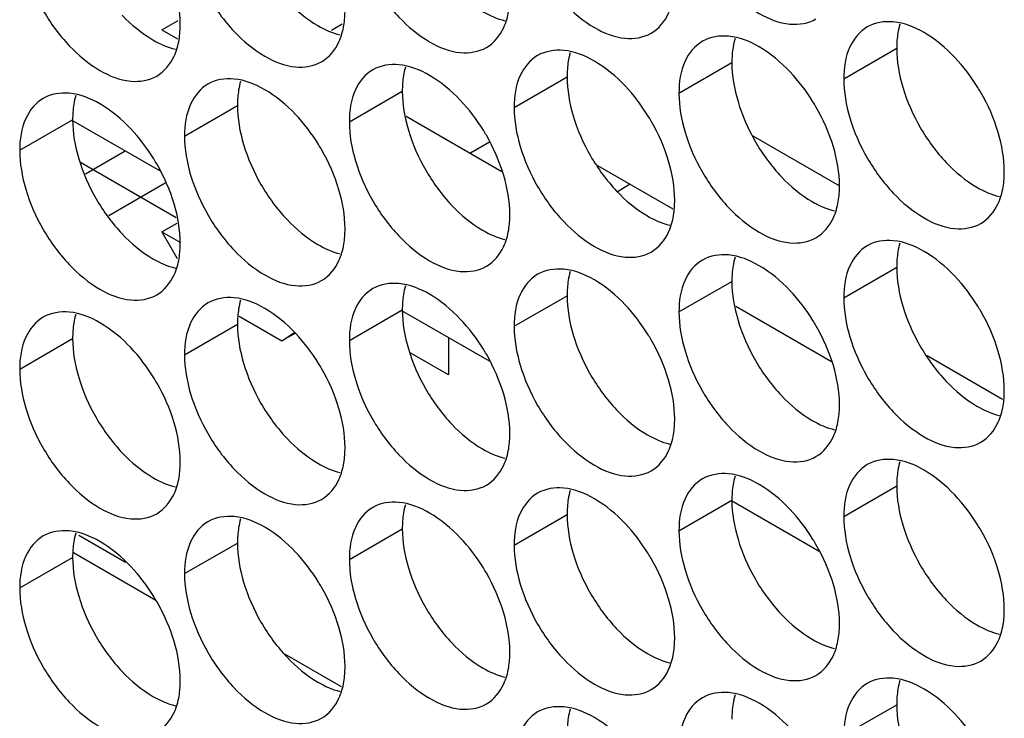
# Model space of a CAD drawing. Header units: inches. Extents: x 0 to 34, y 0 to 22.
# Tile 65 of 118: x 16.287 to 16.491, y 14.59 to 14.734. Entities that reach past the tile are written whole.
import ezdxf

# ---------------------------------------------------------------- set-up
doc = ezdxf.new("R2010")
doc.units = ezdxf.units.IN
doc.header["$LTSCALE"] = 1.87
doc.header["$MEASUREMENT"] = 0
doc.layers.get('0').update_dxf_attribs({"linetype": 'CONTINUOUS'})
doc.layers.add('5_ALL_CURVES', color=7, linetype='CONTINUOUS')

msp = doc.modelspace()

# ---------------------------------------------------------------- linework, layer by layer
at = {"color": 7, "linetype": 'CONTINUOUS'}
for p, q in [((16.31649, 14.73221), (16.31985, 14.73415)), ((16.35384, 14.73336), (16.35161, 14.73207)), ((16.31649, 14.73221), (16.31972, 14.73035)), ((16.45765, 14.72204), (16.46861, 14.72837)), ((16.42353, 14.71908), (16.43449, 14.72541)), ((16.38941, 14.71612), (16.40037, 14.72245)), ((16.3553, 14.71316), (16.36626, 14.71949)), ((16.32118, 14.71021), (16.33214, 14.71654)), ((16.36706, 14.71434), (16.3869, 14.70289)), ((16.28706, 14.70725), (16.29802, 14.71358)), ((16.31607, 14.70297), (16.29794, 14.71343)), ((16.43882, 14.71027), (16.45677, 14.6999)), ((16.3843, 14.7089), (16.3804, 14.70664)), ((16.30892, 14.70709), (16.30067, 14.70232)), ((16.31717, 14.70042), (16.3055, 14.69368)), ((16.41346, 14.70021), (16.41079, 14.69867)), ((16.31649, 14.69037), (16.31965, 14.69219)), ((16.31649, 14.69037), (16.32034, 14.68815)), ((16.31649, 14.69037), (16.31968, 14.68485)), ((16.45765, 14.67672), (16.46861, 14.68305)), ((16.42353, 14.67377), (16.43449, 14.68009)), ((16.38941, 14.67081), (16.40037, 14.67714)), ((16.3553, 14.66785), (16.36626, 14.67418)), ((16.3843, 14.66357), (16.36617, 14.67403)), ((16.4353, 14.67495), (16.45514, 14.66349)), ((16.32118, 14.66489), (16.33214, 14.67122)), ((16.33246, 14.67289), (16.34133, 14.66776)), ((16.34133, 14.66776), (16.34393, 14.66954)), ((16.34413, 14.66938), (16.34133, 14.66776)), ((16.28706, 14.66194), (16.29802, 14.66826)), ((16.45765, 14.63141), (16.46861, 14.63774)), ((16.42353, 14.62845), (16.43449, 14.63478)), ((16.45254, 14.62417), (16.43441, 14.63464)), ((16.38941, 14.62549), (16.40037, 14.63182)), ((16.3553, 14.62254), (16.36626, 14.62886)), ((16.29932, 14.62752), (16.30894, 14.62197)), ((16.32118, 14.61958), (16.33214, 14.62591)), ((16.28706, 14.61662), (16.29802, 14.62295)), ((16.34189, 14.60294), (16.35361, 14.59618)), ((16.45765, 14.5861), (16.46861, 14.59242))]:
    msp.add_line(p, q, dxfattribs=at)
at = {"color": 3, "linetype": 'CONTINUOUS'}
for p, q in [((16.40669, 14.70412), (16.4223, 14.69511)), ((16.47492, 14.66472), (16.49053, 14.65571))]:
    msp.add_line(p, q, dxfattribs=at)
at = {"color": 7, "linetype": 'CONTINUOUS'}
for points, knots in [([(16.4248, 14.75632), (16.42566, 14.75342), (16.42811, 14.74786), (16.43333, 14.74072), (16.43951, 14.73554), (16.44597, 14.73288), (16.45031, 14.73353), (16.4519, 14.73445)], [0, 0, 0, 0, 0.235115, 0.470233, 0.682481, 0.857347, 1, 1, 1, 1]), ([(16.39068, 14.75336), (16.39154, 14.75046), (16.39399, 14.7449), (16.39921, 14.73776), (16.4054, 14.73258), (16.41186, 14.72993), (16.41619, 14.73058), (16.41778, 14.73149)], [0, 0, 0, 0, 0.235115, 0.470233, 0.682481, 0.857347, 1, 1, 1, 1]), ([(16.35656, 14.75041), (16.35742, 14.7475), (16.35988, 14.74194), (16.3651, 14.73481), (16.37128, 14.72962), (16.37774, 14.72697), (16.38208, 14.72762), (16.38366, 14.72853)], [0, 0, 0, 0, 0.235115, 0.470233, 0.682481, 0.857347, 1, 1, 1, 1]), ([(16.32244, 14.74745), (16.32331, 14.74454), (16.32576, 14.73898), (16.33098, 14.73185), (16.33716, 14.72666), (16.34362, 14.72401), (16.34796, 14.72466), (16.34955, 14.72558)], [0, 0, 0, 0, 0.235115, 0.470233, 0.682481, 0.857347, 1, 1, 1, 1]), ([(16.28832, 14.74449), (16.28919, 14.74158), (16.29164, 14.73602), (16.29686, 14.72889), (16.30304, 14.72371), (16.3095, 14.72105), (16.31384, 14.7217), (16.31543, 14.72262)], [0, 0, 0, 0, 0.235115, 0.470233, 0.682481, 0.857347, 1, 1, 1, 1]), ([(16.41778, 14.73149), (16.41937, 14.73241), (16.42139, 14.73494), (16.42221, 14.73787), (16.4224, 14.73904)], [0, 0, 0, 0, 0.608607, 1, 1, 1, 1]), ([(16.38366, 14.72853), (16.38525, 14.72945), (16.38727, 14.73198), (16.38809, 14.73491), (16.38829, 14.73608)], [0, 0, 0, 0, 0.608607, 1, 1, 1, 1]), ([(16.34955, 14.72558), (16.35113, 14.72649), (16.35315, 14.72902), (16.35398, 14.73195), (16.35417, 14.73313)], [0, 0, 0, 0, 0.608607, 1, 1, 1, 1]), ([(16.46252, 14.7328), (16.46093, 14.73188), (16.4582, 14.72845), (16.45765, 14.72428), (16.45765, 14.72204)], [0, 0, 0, 0, 0.44922, 1, 1, 1, 1]), ([(16.48063, 14.7265), (16.47875, 14.72848), (16.4749, 14.73171), (16.47018, 14.73365), (16.46791, 14.73384)], [0, 0, 0, 0, 0.548282, 1, 1, 1, 1]), ([(16.44651, 14.72354), (16.44463, 14.72552), (16.44078, 14.72875), (16.43606, 14.73069), (16.43379, 14.73088)], [0, 0, 0, 0, 0.548282, 1, 1, 1, 1]), ([(16.31543, 14.72262), (16.31702, 14.72353), (16.31903, 14.72606), (16.31986, 14.729), (16.32005, 14.73017)], [0, 0, 0, 0, 0.608607, 1, 1, 1, 1]), ([(16.4284, 14.72984), (16.42681, 14.72892), (16.42408, 14.72549), (16.42353, 14.72132), (16.42353, 14.71908)], [0, 0, 0, 0, 0.44922, 1, 1, 1, 1]), ([(16.39428, 14.72688), (16.39269, 14.72596), (16.38996, 14.72254), (16.38941, 14.71837), (16.38941, 14.71612)], [0, 0, 0, 0, 0.44922, 1, 1, 1, 1]), ([(16.41239, 14.72058), (16.41051, 14.72256), (16.40666, 14.72579), (16.40195, 14.72773), (16.39967, 14.72793)], [0, 0, 0, 0, 0.548282, 1, 1, 1, 1]), ([(16.37827, 14.71763), (16.37639, 14.71961), (16.37255, 14.72283), (16.36783, 14.72477), (16.36555, 14.72497)], [0, 0, 0, 0, 0.548282, 1, 1, 1, 1]), ([(16.36016, 14.72392), (16.35857, 14.72301), (16.35584, 14.71958), (16.3553, 14.71541), (16.3553, 14.71316)], [0, 0, 0, 0, 0.44922, 1, 1, 1, 1]), ([(16.32604, 14.72096), (16.32446, 14.72005), (16.32172, 14.71662), (16.32118, 14.71245), (16.32118, 14.71021)], [0, 0, 0, 0, 0.44922, 1, 1, 1, 1]), ([(16.34415, 14.71467), (16.34228, 14.71665), (16.33843, 14.71987), (16.33371, 14.72181), (16.33144, 14.72201)], [0, 0, 0, 0, 0.548282, 1, 1, 1, 1]), ([(16.48962, 14.71092), (16.48875, 14.71383), (16.48737, 14.71698), (16.48561, 14.71992), (16.4854, 14.72026)], [0, 0, 0, 0, 0.882712, 1, 1, 1, 1]), ([(16.31004, 14.71171), (16.30816, 14.71369), (16.30431, 14.71692), (16.29959, 14.71886), (16.29732, 14.71905)], [0, 0, 0, 0, 0.548282, 1, 1, 1, 1]), ([(16.29193, 14.71801), (16.29034, 14.71709), (16.28761, 14.71366), (16.28706, 14.70949), (16.28706, 14.70725)], [0, 0, 0, 0, 0.44922, 1, 1, 1, 1]), ([(16.4555, 14.70796), (16.45464, 14.71087), (16.45325, 14.71402), (16.45149, 14.71696), (16.45128, 14.7173)], [0, 0, 0, 0, 0.882712, 1, 1, 1, 1]), ([(16.42138, 14.70501), (16.42052, 14.70791), (16.41913, 14.71106), (16.41737, 14.714), (16.41716, 14.71435)], [0, 0, 0, 0, 0.882712, 1, 1, 1, 1]), ([(16.45891, 14.71397), (16.45978, 14.71106), (16.46223, 14.7055), (16.46745, 14.69837), (16.47363, 14.69318), (16.48009, 14.69053), (16.48443, 14.69118), (16.48602, 14.69209)], [0, 0, 0, 0, 0.235115, 0.470233, 0.682481, 0.857347, 1, 1, 1, 1]), ([(16.38726, 14.70205), (16.3864, 14.70495), (16.38501, 14.7081), (16.38326, 14.71105), (16.38305, 14.71139)], [0, 0, 0, 0, 0.882712, 1, 1, 1, 1]), ([(16.4248, 14.71101), (16.42566, 14.7081), (16.42811, 14.70254), (16.43333, 14.69541), (16.43951, 14.69022), (16.44597, 14.68757), (16.45031, 14.68822), (16.4519, 14.68913)], [0, 0, 0, 0, 0.235115, 0.470233, 0.682481, 0.857347, 1, 1, 1, 1]), ([(16.35315, 14.69909), (16.35228, 14.702), (16.35089, 14.70515), (16.34914, 14.70809), (16.34893, 14.70843)], [0, 0, 0, 0, 0.882712, 1, 1, 1, 1]), ([(16.39068, 14.70805), (16.39154, 14.70514), (16.39399, 14.69958), (16.39921, 14.69245), (16.4054, 14.68727), (16.41186, 14.68461), (16.41619, 14.68526), (16.41778, 14.68618)], [0, 0, 0, 0, 0.235115, 0.470233, 0.682481, 0.857347, 1, 1, 1, 1]), ([(16.31903, 14.69613), (16.31817, 14.69904), (16.31678, 14.70219), (16.31502, 14.70513), (16.31481, 14.70547)], [0, 0, 0, 0, 0.882712, 1, 1, 1, 1]), ([(16.35656, 14.70509), (16.35742, 14.70219), (16.35988, 14.69663), (16.3651, 14.68949), (16.37128, 14.68431), (16.37774, 14.68165), (16.38208, 14.6823), (16.38366, 14.68322)], [0, 0, 0, 0, 0.235115, 0.470233, 0.682481, 0.857347, 1, 1, 1, 1]), ([(16.32244, 14.70213), (16.32331, 14.69923), (16.32576, 14.69367), (16.33098, 14.68653), (16.33716, 14.68135), (16.34362, 14.6787), (16.34796, 14.67935), (16.34955, 14.68026)], [0, 0, 0, 0, 0.235115, 0.470233, 0.682481, 0.857347, 1, 1, 1, 1]), ([(16.28832, 14.69918), (16.28919, 14.69627), (16.29164, 14.69071), (16.29686, 14.68358), (16.30304, 14.67839), (16.3095, 14.67574), (16.31384, 14.67639), (16.31543, 14.6773)], [0, 0, 0, 0, 0.235115, 0.470233, 0.682481, 0.857347, 1, 1, 1, 1]), ([(16.48602, 14.69209), (16.4876, 14.69301), (16.48962, 14.69554), (16.49045, 14.69847), (16.49064, 14.69964)], [0, 0, 0, 0, 0.608607, 1, 1, 1, 1]), ([(16.4519, 14.68913), (16.45349, 14.69005), (16.4555, 14.69258), (16.45633, 14.69551), (16.45652, 14.69668)], [0, 0, 0, 0, 0.608607, 1, 1, 1, 1]), ([(16.41778, 14.68618), (16.41937, 14.68709), (16.42139, 14.68962), (16.42221, 14.69256), (16.4224, 14.69373)], [0, 0, 0, 0, 0.608607, 1, 1, 1, 1]), ([(16.38366, 14.68322), (16.38525, 14.68413), (16.38727, 14.68666), (16.38809, 14.6896), (16.38829, 14.69077)], [0, 0, 0, 0, 0.608607, 1, 1, 1, 1]), ([(16.34955, 14.68026), (16.35113, 14.68118), (16.35315, 14.68371), (16.35398, 14.68664), (16.35417, 14.68781)], [0, 0, 0, 0, 0.608607, 1, 1, 1, 1]), ([(16.48063, 14.68118), (16.47875, 14.68317), (16.4749, 14.68639), (16.47018, 14.68833), (16.46791, 14.68853)], [0, 0, 0, 0, 0.548282, 1, 1, 1, 1]), ([(16.44651, 14.67823), (16.44463, 14.68021), (16.44078, 14.68343), (16.43606, 14.68537), (16.43379, 14.68557)], [0, 0, 0, 0, 0.548282, 1, 1, 1, 1]), ([(16.46252, 14.68748), (16.46093, 14.68657), (16.4582, 14.68314), (16.45765, 14.67897), (16.45765, 14.67672)], [0, 0, 0, 0, 0.44922, 1, 1, 1, 1]), ([(16.31543, 14.6773), (16.31702, 14.67822), (16.31903, 14.68075), (16.31986, 14.68368), (16.32005, 14.68485)], [0, 0, 0, 0, 0.608607, 1, 1, 1, 1]), ([(16.4284, 14.68452), (16.42681, 14.68361), (16.42408, 14.68018), (16.42353, 14.67601), (16.42353, 14.67377)], [0, 0, 0, 0, 0.44922, 1, 1, 1, 1]), ([(16.39428, 14.68157), (16.39269, 14.68065), (16.38996, 14.67722), (16.38941, 14.67305), (16.38941, 14.67081)], [0, 0, 0, 0, 0.44922, 1, 1, 1, 1]), ([(16.41239, 14.67527), (16.41051, 14.67725), (16.40666, 14.68048), (16.40195, 14.68242), (16.39967, 14.68261)], [0, 0, 0, 0, 0.548282, 1, 1, 1, 1]), ([(16.37827, 14.67231), (16.37639, 14.67429), (16.37255, 14.67752), (16.36783, 14.67946), (16.36555, 14.67965)], [0, 0, 0, 0, 0.548282, 1, 1, 1, 1]), ([(16.36016, 14.67861), (16.35857, 14.67769), (16.35584, 14.67426), (16.3553, 14.67009), (16.3553, 14.66785)], [0, 0, 0, 0, 0.44922, 1, 1, 1, 1]), ([(16.32604, 14.67565), (16.32446, 14.67473), (16.32172, 14.67131), (16.32118, 14.66714), (16.32118, 14.66489)], [0, 0, 0, 0, 0.44922, 1, 1, 1, 1]), ([(16.34415, 14.66935), (16.34228, 14.67134), (16.33843, 14.67456), (16.33371, 14.6765), (16.33144, 14.6767)], [0, 0, 0, 0, 0.548282, 1, 1, 1, 1]), ([(16.31004, 14.6664), (16.30816, 14.66838), (16.30431, 14.6716), (16.29959, 14.67354), (16.29732, 14.67374)], [0, 0, 0, 0, 0.548282, 1, 1, 1, 1]), ([(16.48962, 14.66561), (16.48875, 14.66851), (16.48737, 14.67166), (16.48561, 14.67461), (16.4854, 14.67495)], [0, 0, 0, 0, 0.882712, 1, 1, 1, 1]), ([(16.29193, 14.67269), (16.29034, 14.67178), (16.28761, 14.66835), (16.28706, 14.66418), (16.28706, 14.66194)], [0, 0, 0, 0, 0.44922, 1, 1, 1, 1]), ([(16.4555, 14.66265), (16.45464, 14.66556), (16.45325, 14.66871), (16.45149, 14.67165), (16.45128, 14.67199)], [0, 0, 0, 0, 0.882712, 1, 1, 1, 1]), ([(16.42138, 14.65969), (16.42052, 14.6626), (16.41913, 14.66575), (16.41737, 14.66869), (16.41716, 14.66903)], [0, 0, 0, 0, 0.882712, 1, 1, 1, 1]), ([(16.45891, 14.66865), (16.45978, 14.66575), (16.46223, 14.66019), (16.46745, 14.65305), (16.47363, 14.64787), (16.48009, 14.64521), (16.48443, 14.64586), (16.48602, 14.64678)], [0, 0, 0, 0, 0.235115, 0.470233, 0.682481, 0.857347, 1, 1, 1, 1]), ([(16.38726, 14.65673), (16.3864, 14.65964), (16.38501, 14.66279), (16.38326, 14.66573), (16.38305, 14.66607)], [0, 0, 0, 0, 0.882712, 1, 1, 1, 1]), ([(16.4248, 14.66569), (16.42566, 14.66279), (16.42811, 14.65723), (16.43333, 14.65009), (16.43951, 14.64491), (16.44597, 14.64226), (16.45031, 14.6429), (16.4519, 14.64382)], [0, 0, 0, 0, 0.235115, 0.470233, 0.682481, 0.857347, 1, 1, 1, 1]), ([(16.35315, 14.65378), (16.35228, 14.65668), (16.35089, 14.65983), (16.34914, 14.66277), (16.34893, 14.66312)], [0, 0, 0, 0, 0.882712, 1, 1, 1, 1]), ([(16.39068, 14.66274), (16.39154, 14.65983), (16.39399, 14.65427), (16.39921, 14.64714), (16.4054, 14.64195), (16.41186, 14.6393), (16.41619, 14.63995), (16.41778, 14.64086)], [0, 0, 0, 0, 0.235115, 0.470233, 0.682481, 0.857347, 1, 1, 1, 1]), ([(16.31903, 14.65082), (16.31817, 14.65372), (16.31678, 14.65687), (16.31502, 14.65982), (16.31481, 14.66016)], [0, 0, 0, 0, 0.882712, 1, 1, 1, 1]), ([(16.35656, 14.65978), (16.35742, 14.65687), (16.35988, 14.65131), (16.3651, 14.64418), (16.37128, 14.63899), (16.37774, 14.63634), (16.38208, 14.63699), (16.38366, 14.6379)], [0, 0, 0, 0, 0.235115, 0.470233, 0.682481, 0.857347, 1, 1, 1, 1]), ([(16.32244, 14.65682), (16.32331, 14.65391), (16.32576, 14.64835), (16.33098, 14.64122), (16.33716, 14.63604), (16.34362, 14.63338), (16.34796, 14.63403), (16.34955, 14.63495)], [0, 0, 0, 0, 0.235115, 0.470233, 0.682481, 0.857347, 1, 1, 1, 1]), ([(16.28832, 14.65386), (16.28919, 14.65096), (16.29164, 14.6454), (16.29686, 14.63826), (16.30304, 14.63308), (16.3095, 14.63042), (16.31384, 14.63107), (16.31543, 14.63199)], [0, 0, 0, 0, 0.235115, 0.470233, 0.682481, 0.857347, 1, 1, 1, 1]), ([(16.48602, 14.64678), (16.4876, 14.64769), (16.48962, 14.65022), (16.49045, 14.65316), (16.49064, 14.65433)], [0, 0, 0, 0, 0.608607, 1, 1, 1, 1]), ([(16.4519, 14.64382), (16.45349, 14.64474), (16.4555, 14.64727), (16.45633, 14.6502), (16.45652, 14.65137)], [0, 0, 0, 0, 0.608607, 1, 1, 1, 1]), ([(16.41778, 14.64086), (16.41937, 14.64178), (16.42139, 14.64431), (16.42221, 14.64724), (16.4224, 14.64841)], [0, 0, 0, 0, 0.608607, 1, 1, 1, 1]), ([(16.38366, 14.6379), (16.38525, 14.63882), (16.38727, 14.64135), (16.38809, 14.64428), (16.38829, 14.64545)], [0, 0, 0, 0, 0.608607, 1, 1, 1, 1]), ([(16.48063, 14.63587), (16.47875, 14.63785), (16.4749, 14.64108), (16.47018, 14.64302), (16.46791, 14.64321)], [0, 0, 0, 0, 0.548282, 1, 1, 1, 1]), ([(16.34955, 14.63495), (16.35113, 14.63586), (16.35315, 14.63839), (16.35398, 14.64133), (16.35417, 14.6425)], [0, 0, 0, 0, 0.608607, 1, 1, 1, 1]), ([(16.46252, 14.64217), (16.46093, 14.64125), (16.4582, 14.63782), (16.45765, 14.63365), (16.45765, 14.63141)], [0, 0, 0, 0, 0.44922, 1, 1, 1, 1]), ([(16.31543, 14.63199), (16.31702, 14.6329), (16.31903, 14.63543), (16.31986, 14.63837), (16.32005, 14.63954)], [0, 0, 0, 0, 0.608607, 1, 1, 1, 1]), ([(16.4284, 14.63921), (16.42681, 14.63829), (16.42408, 14.63487), (16.42353, 14.6307), (16.42353, 14.62845)], [0, 0, 0, 0, 0.44922, 1, 1, 1, 1]), ([(16.44651, 14.63291), (16.44463, 14.63489), (16.44078, 14.63812), (16.43606, 14.64006), (16.43379, 14.64026)], [0, 0, 0, 0, 0.548282, 1, 1, 1, 1]), ([(16.41239, 14.62995), (16.41051, 14.63194), (16.40666, 14.63516), (16.40195, 14.6371), (16.39967, 14.6373)], [0, 0, 0, 0, 0.548282, 1, 1, 1, 1]), ([(16.39428, 14.63625), (16.39269, 14.63534), (16.38996, 14.63191), (16.38941, 14.62774), (16.38941, 14.62549)], [0, 0, 0, 0, 0.44922, 1, 1, 1, 1]), ([(16.36016, 14.63329), (16.35857, 14.63238), (16.35584, 14.62895), (16.3553, 14.62478), (16.3553, 14.62254)], [0, 0, 0, 0, 0.44922, 1, 1, 1, 1]), ([(16.37827, 14.627), (16.37639, 14.62898), (16.37255, 14.6322), (16.36783, 14.63414), (16.36555, 14.63434)], [0, 0, 0, 0, 0.548282, 1, 1, 1, 1]), ([(16.34415, 14.62404), (16.34228, 14.62602), (16.33843, 14.62925), (16.33371, 14.63119), (16.33144, 14.63138)], [0, 0, 0, 0, 0.548282, 1, 1, 1, 1]), ([(16.31004, 14.62108), (16.30816, 14.62306), (16.30431, 14.62629), (16.29959, 14.62823), (16.29732, 14.62842)], [0, 0, 0, 0, 0.548282, 1, 1, 1, 1]), ([(16.32604, 14.63034), (16.32446, 14.62942), (16.32172, 14.62599), (16.32118, 14.62182), (16.32118, 14.61958)], [0, 0, 0, 0, 0.44922, 1, 1, 1, 1]), ([(16.48962, 14.62029), (16.48875, 14.6232), (16.48737, 14.62635), (16.48561, 14.62929), (16.4854, 14.62963)], [0, 0, 0, 0, 0.882712, 1, 1, 1, 1]), ([(16.29193, 14.62738), (16.29034, 14.62646), (16.28761, 14.62304), (16.28706, 14.61887), (16.28706, 14.61662)], [0, 0, 0, 0, 0.44922, 1, 1, 1, 1]), ([(16.4555, 14.61734), (16.45464, 14.62024), (16.45325, 14.62339), (16.45149, 14.62633), (16.45128, 14.62668)], [0, 0, 0, 0, 0.882712, 1, 1, 1, 1]), ([(16.42138, 14.61438), (16.42052, 14.61728), (16.41913, 14.62043), (16.41737, 14.62338), (16.41716, 14.62372)], [0, 0, 0, 0, 0.882712, 1, 1, 1, 1]), ([(16.45891, 14.62334), (16.45978, 14.62043), (16.46223, 14.61487), (16.46745, 14.60774), (16.47363, 14.60255), (16.48009, 14.5999), (16.48443, 14.60055), (16.48602, 14.60146)], [0, 0, 0, 0, 0.235115, 0.470233, 0.682481, 0.857347, 1, 1, 1, 1]), ([(16.38726, 14.61142), (16.3864, 14.61433), (16.38501, 14.61748), (16.38326, 14.62042), (16.38305, 14.62076)], [0, 0, 0, 0, 0.882712, 1, 1, 1, 1]), ([(16.4248, 14.62038), (16.42566, 14.61747), (16.42811, 14.61191), (16.43333, 14.60478), (16.43951, 14.5996), (16.44597, 14.59694), (16.45031, 14.59759), (16.4519, 14.59851)], [0, 0, 0, 0, 0.235115, 0.470233, 0.682481, 0.857347, 1, 1, 1, 1]), ([(16.35315, 14.60846), (16.35228, 14.61137), (16.35089, 14.61452), (16.34914, 14.61746), (16.34893, 14.6178)], [0, 0, 0, 0, 0.882712, 1, 1, 1, 1]), ([(16.39068, 14.61742), (16.39154, 14.61452), (16.39399, 14.60896), (16.39921, 14.60182), (16.4054, 14.59664), (16.41186, 14.59398), (16.41619, 14.59463), (16.41778, 14.59555)], [0, 0, 0, 0, 0.235115, 0.470233, 0.682481, 0.857347, 1, 1, 1, 1]), ([(16.31903, 14.6055), (16.31817, 14.60841), (16.31678, 14.61156), (16.31502, 14.6145), (16.31481, 14.61484)], [0, 0, 0, 0, 0.882712, 1, 1, 1, 1]), ([(16.35656, 14.61446), (16.35742, 14.61156), (16.35988, 14.606), (16.3651, 14.59886), (16.37128, 14.59368), (16.37774, 14.59103), (16.38208, 14.59167), (16.38366, 14.59259)], [0, 0, 0, 0, 0.235115, 0.470233, 0.682481, 0.857347, 1, 1, 1, 1]), ([(16.32244, 14.61151), (16.32331, 14.6086), (16.32576, 14.60304), (16.33098, 14.59591), (16.33716, 14.59072), (16.34362, 14.58807), (16.34796, 14.58872), (16.34955, 14.58963)], [0, 0, 0, 0, 0.235115, 0.470233, 0.682481, 0.857347, 1, 1, 1, 1]), ([(16.28832, 14.60855), (16.28919, 14.60564), (16.29164, 14.60008), (16.29686, 14.59295), (16.30304, 14.58776), (16.3095, 14.58511), (16.31384, 14.58576), (16.31543, 14.58668)], [0, 0, 0, 0, 0.235115, 0.470233, 0.682481, 0.857347, 1, 1, 1, 1]), ([(16.48602, 14.60146), (16.4876, 14.60238), (16.48962, 14.60491), (16.49045, 14.60784), (16.49064, 14.60901)], [0, 0, 0, 0, 0.608607, 1, 1, 1, 1]), ([(16.4519, 14.59851), (16.45349, 14.59942), (16.4555, 14.60195), (16.45633, 14.60489), (16.45652, 14.60606)], [0, 0, 0, 0, 0.608607, 1, 1, 1, 1]), ([(16.41778, 14.59555), (16.41937, 14.59646), (16.42139, 14.59899), (16.42221, 14.60193), (16.4224, 14.6031)], [0, 0, 0, 0, 0.608607, 1, 1, 1, 1]), ([(16.38366, 14.59259), (16.38525, 14.59351), (16.38727, 14.59604), (16.38809, 14.59897), (16.38829, 14.60014)], [0, 0, 0, 0, 0.608607, 1, 1, 1, 1]), ([(16.48063, 14.59056), (16.47875, 14.59254), (16.4749, 14.59576), (16.47018, 14.5977), (16.46791, 14.5979)], [0, 0, 0, 0, 0.548282, 1, 1, 1, 1]), ([(16.34955, 14.58963), (16.35113, 14.59055), (16.35315, 14.59308), (16.35398, 14.59601), (16.35417, 14.59718)], [0, 0, 0, 0, 0.608607, 1, 1, 1, 1]), ([(16.46252, 14.59685), (16.46093, 14.59594), (16.4582, 14.59251), (16.45765, 14.58834), (16.45765, 14.5861)], [0, 0, 0, 0, 0.44922, 1, 1, 1, 1]), ([(16.31543, 14.58668), (16.31702, 14.58759), (16.31903, 14.59012), (16.31986, 14.59305), (16.32005, 14.59423)], [0, 0, 0, 0, 0.608607, 1, 1, 1, 1]), ([(16.4284, 14.59389), (16.42681, 14.59298), (16.42408, 14.58955), (16.42353, 14.58538), (16.42353, 14.58314)], [0, 0, 0, 0, 0.44922, 1, 1, 1, 1]), ([(16.44651, 14.5876), (16.44463, 14.58958), (16.44078, 14.59281), (16.43606, 14.59475), (16.43379, 14.59494)], [0, 0, 0, 0, 0.548282, 1, 1, 1, 1]), ([(16.41239, 14.58464), (16.41051, 14.58662), (16.40666, 14.58985), (16.40195, 14.59179), (16.39967, 14.59198)], [0, 0, 0, 0, 0.548282, 1, 1, 1, 1]), ([(16.39428, 14.59094), (16.39269, 14.59002), (16.38996, 14.58659), (16.38941, 14.58242), (16.38941, 14.58018)], [0, 0, 0, 0, 0.44922, 1, 1, 1, 1])]:
    msp.add_open_spline(points, degree=3, knots=knots, dxfattribs=at)
for points in [[(16.32029, 14.73337), (16.32029, 14.7361), (16.31981, 14.73882), (16.31903, 14.74145)], [(16.35417, 14.73313), (16.35434, 14.73419), (16.35441, 14.73527), (16.35441, 14.73633)], [(16.32005, 14.73017), (16.32023, 14.73123), (16.32029, 14.73231), (16.32029, 14.73337)], [(16.46791, 14.73384), (16.46605, 14.734), (16.4641, 14.73371), (16.46252, 14.7328)], [(16.43379, 14.73088), (16.43194, 14.73104), (16.42999, 14.73075), (16.4284, 14.72984)], [(16.39967, 14.72793), (16.39782, 14.72809), (16.39587, 14.7278), (16.39428, 14.72688)], [(16.4854, 14.72026), (16.48402, 14.72249), (16.48243, 14.72459), (16.48063, 14.7265)], [(16.36555, 14.72497), (16.3637, 14.72513), (16.36175, 14.72484), (16.36016, 14.72392)], [(16.45128, 14.7173), (16.4499, 14.71954), (16.44831, 14.72164), (16.44651, 14.72354)], [(16.33144, 14.72201), (16.32958, 14.72217), (16.32763, 14.72188), (16.32604, 14.72096)], [(16.41716, 14.71435), (16.41579, 14.71658), (16.41419, 14.71868), (16.41239, 14.72058)], [(16.45765, 14.72204), (16.45765, 14.71931), (16.45813, 14.71659), (16.45891, 14.71397)], [(16.29732, 14.71905), (16.29546, 14.71921), (16.29351, 14.71892), (16.29193, 14.71801)], [(16.42353, 14.71908), (16.42353, 14.71636), (16.42402, 14.71363), (16.4248, 14.71101)], [(16.38305, 14.71139), (16.38167, 14.71362), (16.38008, 14.71572), (16.37827, 14.71763)], [(16.38941, 14.71612), (16.38941, 14.7134), (16.3899, 14.71067), (16.39068, 14.70805)], [(16.34893, 14.70843), (16.34755, 14.71066), (16.34596, 14.71276), (16.34415, 14.71467)], [(16.3553, 14.71316), (16.3553, 14.71044), (16.35578, 14.70772), (16.35656, 14.70509)], [(16.31481, 14.70547), (16.31343, 14.7077), (16.31184, 14.70981), (16.31004, 14.71171)], [(16.32118, 14.71021), (16.32118, 14.70748), (16.32166, 14.70476), (16.32244, 14.70213)], [(16.49088, 14.70285), (16.49088, 14.70557), (16.4904, 14.7083), (16.48962, 14.71092)], [(16.45677, 14.69989), (16.45677, 14.70262), (16.45628, 14.70534), (16.4555, 14.70796)], [(16.28706, 14.70725), (16.28706, 14.70453), (16.28755, 14.7018), (16.28832, 14.69918)], [(16.42265, 14.69693), (16.42265, 14.69966), (16.42216, 14.70238), (16.42138, 14.70501)], [(16.38853, 14.69398), (16.38853, 14.6967), (16.38804, 14.69943), (16.38726, 14.70205)], [(16.49064, 14.69964), (16.49082, 14.7007), (16.49088, 14.70178), (16.49088, 14.70285)], [(16.45652, 14.69668), (16.4567, 14.69775), (16.45677, 14.69882), (16.45677, 14.69989)], [(16.35441, 14.69102), (16.35441, 14.69374), (16.35393, 14.69647), (16.35315, 14.69909)], [(16.32029, 14.68806), (16.32029, 14.69078), (16.31981, 14.69351), (16.31903, 14.69613)], [(16.4224, 14.69373), (16.42258, 14.69479), (16.42265, 14.69587), (16.42265, 14.69693)], [(16.38829, 14.69077), (16.38846, 14.69183), (16.38853, 14.69291), (16.38853, 14.69398)], [(16.35417, 14.68781), (16.35434, 14.68887), (16.35441, 14.68995), (16.35441, 14.69102)], [(16.32005, 14.68485), (16.32023, 14.68591), (16.32029, 14.68699), (16.32029, 14.68806)], [(16.46791, 14.68853), (16.46605, 14.68869), (16.4641, 14.6884), (16.46252, 14.68748)], [(16.43379, 14.68557), (16.43194, 14.68573), (16.42999, 14.68544), (16.4284, 14.68452)], [(16.39967, 14.68261), (16.39782, 14.68277), (16.39587, 14.68248), (16.39428, 14.68157)], [(16.36555, 14.67965), (16.3637, 14.67981), (16.36175, 14.67952), (16.36016, 14.67861)], [(16.4854, 14.67495), (16.48402, 14.67718), (16.48243, 14.67928), (16.48063, 14.68118)], [(16.45128, 14.67199), (16.4499, 14.67422), (16.44831, 14.67632), (16.44651, 14.67823)], [(16.33144, 14.6767), (16.32958, 14.67686), (16.32763, 14.67657), (16.32604, 14.67565)], [(16.45765, 14.67672), (16.45765, 14.674), (16.45813, 14.67127), (16.45891, 14.66865)], [(16.29732, 14.67374), (16.29546, 14.6739), (16.29351, 14.67361), (16.29193, 14.67269)], [(16.41716, 14.66903), (16.41579, 14.67126), (16.41419, 14.67337), (16.41239, 14.67527)], [(16.42353, 14.67377), (16.42353, 14.67104), (16.42402, 14.66832), (16.4248, 14.66569)], [(16.38305, 14.66607), (16.38167, 14.66831), (16.38008, 14.67041), (16.37827, 14.67231)], [(16.34893, 14.66312), (16.34755, 14.66535), (16.34596, 14.66745), (16.34415, 14.66935)], [(16.38941, 14.67081), (16.38941, 14.66808), (16.3899, 14.66536), (16.39068, 14.66274)], [(16.3553, 14.66785), (16.3553, 14.66513), (16.35578, 14.6624), (16.35656, 14.65978)], [(16.31481, 14.66016), (16.31343, 14.66239), (16.31184, 14.66449), (16.31004, 14.6664)], [(16.49088, 14.65754), (16.49088, 14.66026), (16.4904, 14.66298), (16.48962, 14.66561)], [(16.32118, 14.66489), (16.32118, 14.66217), (16.32166, 14.65944), (16.32244, 14.65682)], [(16.28706, 14.66194), (16.28706, 14.65921), (16.28755, 14.65649), (16.28832, 14.65386)], [(16.45677, 14.65458), (16.45677, 14.6573), (16.45628, 14.66003), (16.4555, 14.66265)], [(16.42265, 14.65162), (16.42265, 14.65434), (16.42216, 14.65707), (16.42138, 14.65969)], [(16.49064, 14.65433), (16.49082, 14.65539), (16.49088, 14.65647), (16.49088, 14.65754)], [(16.38853, 14.64866), (16.38853, 14.65139), (16.38804, 14.65411), (16.38726, 14.65673)], [(16.35441, 14.6457), (16.35441, 14.64843), (16.35393, 14.65115), (16.35315, 14.65378)], [(16.45652, 14.65137), (16.4567, 14.65243), (16.45677, 14.65351), (16.45677, 14.65458)], [(16.4224, 14.64841), (16.42258, 14.64947), (16.42265, 14.65055), (16.42265, 14.65162)], [(16.32029, 14.64275), (16.32029, 14.64547), (16.31981, 14.6482), (16.31903, 14.65082)], [(16.38829, 14.64545), (16.38846, 14.64652), (16.38853, 14.64759), (16.38853, 14.64866)], [(16.35417, 14.6425), (16.35434, 14.64356), (16.35441, 14.64464), (16.35441, 14.6457)], [(16.32005, 14.63954), (16.32023, 14.6406), (16.32029, 14.64168), (16.32029, 14.64275)], [(16.46791, 14.64321), (16.46605, 14.64337), (16.4641, 14.64308), (16.46252, 14.64217)], [(16.43379, 14.64026), (16.43194, 14.64042), (16.42999, 14.64012), (16.4284, 14.63921)], [(16.39967, 14.6373), (16.39782, 14.63746), (16.39587, 14.63717), (16.39428, 14.63625)], [(16.4854, 14.62963), (16.48402, 14.63187), (16.48243, 14.63397), (16.48063, 14.63587)], [(16.36555, 14.63434), (16.3637, 14.6345), (16.36175, 14.63421), (16.36016, 14.63329)], [(16.45128, 14.62668), (16.4499, 14.62891), (16.44831, 14.63101), (16.44651, 14.63291)], [(16.33144, 14.63138), (16.32958, 14.63154), (16.32763, 14.63125), (16.32604, 14.63034)], [(16.45765, 14.63141), (16.45765, 14.62869), (16.45813, 14.62596), (16.45891, 14.62334)], [(16.29732, 14.62842), (16.29546, 14.62859), (16.29351, 14.62829), (16.29193, 14.62738)], [(16.41716, 14.62372), (16.41579, 14.62595), (16.41419, 14.62805), (16.41239, 14.62995)], [(16.42353, 14.62845), (16.42353, 14.62573), (16.42402, 14.623), (16.4248, 14.62038)], [(16.38305, 14.62076), (16.38167, 14.62299), (16.38008, 14.62509), (16.37827, 14.627)], [(16.38941, 14.62549), (16.38941, 14.62277), (16.3899, 14.62004), (16.39068, 14.61742)], [(16.34893, 14.6178), (16.34755, 14.62003), (16.34596, 14.62214), (16.34415, 14.62404)], [(16.3553, 14.62254), (16.3553, 14.61981), (16.35578, 14.61709), (16.35656, 14.61446)], [(16.31481, 14.61484), (16.31343, 14.61708), (16.31184, 14.61918), (16.31004, 14.62108)], [(16.49088, 14.61222), (16.49088, 14.61494), (16.4904, 14.61767), (16.48962, 14.62029)], [(16.32118, 14.61958), (16.32118, 14.61685), (16.32166, 14.61413), (16.32244, 14.61151)], [(16.28706, 14.61662), (16.28706, 14.6139), (16.28755, 14.61117), (16.28832, 14.60855)], [(16.45677, 14.60926), (16.45677, 14.61199), (16.45628, 14.61471), (16.4555, 14.61734)], [(16.42265, 14.60631), (16.42265, 14.60903), (16.42216, 14.61176), (16.42138, 14.61438)], [(16.49064, 14.60901), (16.49082, 14.61008), (16.49088, 14.61115), (16.49088, 14.61222)], [(16.38853, 14.60335), (16.38853, 14.60607), (16.38804, 14.6088), (16.38726, 14.61142)], [(16.35441, 14.60039), (16.35441, 14.60311), (16.35393, 14.60584), (16.35315, 14.60846)], [(16.45652, 14.60606), (16.4567, 14.60712), (16.45677, 14.6082), (16.45677, 14.60926)], [(16.4224, 14.6031), (16.42258, 14.60416), (16.42265, 14.60524), (16.42265, 14.60631)], [(16.32029, 14.59743), (16.32029, 14.60016), (16.31981, 14.60288), (16.31903, 14.6055)], [(16.38829, 14.60014), (16.38846, 14.6012), (16.38853, 14.60228), (16.38853, 14.60335)], [(16.35417, 14.59718), (16.35434, 14.59824), (16.35441, 14.59932), (16.35441, 14.60039)], [(16.46791, 14.5979), (16.46605, 14.59806), (16.4641, 14.59777), (16.46252, 14.59685)], [(16.32005, 14.59423), (16.32023, 14.59529), (16.32029, 14.59637), (16.32029, 14.59743)], [(16.43379, 14.59494), (16.43194, 14.5951), (16.42999, 14.59481), (16.4284, 14.59389)], [(16.39967, 14.59198), (16.39782, 14.59214), (16.39587, 14.59185), (16.39428, 14.59094)], [(16.4854, 14.58432), (16.48402, 14.58655), (16.48243, 14.58865), (16.48063, 14.59056)]]:
    msp.add_open_spline(points, degree=3, dxfattribs=at)
at = {"color": 3, "linetype": 'CONTINUOUS'}
for points, knots in [([(16.37651, 14.74116), (16.37839, 14.73918), (16.3818, 14.73632), (16.38588, 14.73447), (16.38752, 14.73409)], [0, 0, 0, 0, 0.619597, 1, 1, 1, 1]), ([(16.3424, 14.7382), (16.34427, 14.73622), (16.34768, 14.73336), (16.35177, 14.73152), (16.3534, 14.73113)], [0, 0, 0, 0, 0.619597, 1, 1, 1, 1]), ([(16.30828, 14.73524), (16.31016, 14.73326), (16.31356, 14.73041), (16.31765, 14.72856), (16.31929, 14.72817)], [0, 0, 0, 0, 0.619597, 1, 1, 1, 1]), ([(16.46987, 14.72029), (16.47074, 14.71739), (16.47319, 14.71183), (16.47679, 14.70691), (16.47887, 14.70472)], [0, 0, 0, 0, 0.499997, 1, 1, 1, 1]), ([(16.43576, 14.71734), (16.43662, 14.71443), (16.43907, 14.70887), (16.44267, 14.70395), (16.44475, 14.70176)], [0, 0, 0, 0, 0.499997, 1, 1, 1, 1]), ([(16.40164, 14.71438), (16.4025, 14.71147), (16.40496, 14.70591), (16.40855, 14.701), (16.41063, 14.6988)], [0, 0, 0, 0, 0.499997, 1, 1, 1, 1]), ([(16.36752, 14.71142), (16.36838, 14.70851), (16.37084, 14.70295), (16.37443, 14.69804), (16.37651, 14.69584)], [0, 0, 0, 0, 0.499997, 1, 1, 1, 1]), ([(16.3334, 14.70846), (16.33427, 14.70556), (16.33672, 14.7), (16.34032, 14.69508), (16.3424, 14.69289)], [0, 0, 0, 0, 0.499997, 1, 1, 1, 1]), ([(16.29929, 14.7055), (16.30015, 14.7026), (16.3026, 14.69704), (16.3062, 14.69212), (16.30828, 14.68993)], [0, 0, 0, 0, 0.499997, 1, 1, 1, 1]), ([(16.47887, 14.70472), (16.48075, 14.70274), (16.48415, 14.69988), (16.48824, 14.69803), (16.48988, 14.69765)], [0, 0, 0, 0, 0.619597, 1, 1, 1, 1]), ([(16.44475, 14.70176), (16.44663, 14.69978), (16.45003, 14.69692), (16.45412, 14.69508), (16.45576, 14.69469)], [0, 0, 0, 0, 0.619597, 1, 1, 1, 1]), ([(16.41063, 14.6988), (16.41251, 14.69682), (16.41591, 14.69397), (16.42, 14.69212), (16.42164, 14.69173)], [0, 0, 0, 0, 0.619597, 1, 1, 1, 1]), ([(16.37651, 14.69584), (16.37839, 14.69386), (16.3818, 14.69101), (16.38588, 14.68916), (16.38752, 14.68878)], [0, 0, 0, 0, 0.619597, 1, 1, 1, 1]), ([(16.3424, 14.69289), (16.34427, 14.6909), (16.34768, 14.68805), (16.35177, 14.6862), (16.3534, 14.68582)], [0, 0, 0, 0, 0.619597, 1, 1, 1, 1]), ([(16.30828, 14.68993), (16.31016, 14.68795), (16.31356, 14.68509), (16.31765, 14.68324), (16.31929, 14.68286)], [0, 0, 0, 0, 0.619597, 1, 1, 1, 1]), ([(16.46987, 14.67498), (16.47074, 14.67207), (16.47319, 14.66651), (16.47679, 14.6616), (16.47887, 14.6594)], [0, 0, 0, 0, 0.499997, 1, 1, 1, 1]), ([(16.43576, 14.67202), (16.43662, 14.66912), (16.43907, 14.66356), (16.44267, 14.65864), (16.44475, 14.65645)], [0, 0, 0, 0, 0.499997, 1, 1, 1, 1]), ([(16.40164, 14.66906), (16.4025, 14.66616), (16.40496, 14.6606), (16.40855, 14.65568), (16.41063, 14.65349)], [0, 0, 0, 0, 0.499997, 1, 1, 1, 1]), ([(16.36752, 14.66611), (16.36838, 14.6632), (16.37084, 14.65764), (16.37443, 14.65273), (16.37651, 14.65053)], [0, 0, 0, 0, 0.499997, 1, 1, 1, 1]), ([(16.3334, 14.66315), (16.33427, 14.66024), (16.33672, 14.65468), (16.34032, 14.64977), (16.3424, 14.64757)], [0, 0, 0, 0, 0.499997, 1, 1, 1, 1]), ([(16.29929, 14.66019), (16.30015, 14.65728), (16.3026, 14.65172), (16.3062, 14.64681), (16.30828, 14.64461)], [0, 0, 0, 0, 0.499997, 1, 1, 1, 1]), ([(16.47887, 14.6594), (16.48075, 14.65742), (16.48415, 14.65457), (16.48824, 14.65272), (16.48988, 14.65234)], [0, 0, 0, 0, 0.619597, 1, 1, 1, 1]), ([(16.44475, 14.65645), (16.44663, 14.65446), (16.45003, 14.65161), (16.45412, 14.64976), (16.45576, 14.64938)], [0, 0, 0, 0, 0.619597, 1, 1, 1, 1]), ([(16.41063, 14.65349), (16.41251, 14.65151), (16.41591, 14.64865), (16.42, 14.6468), (16.42164, 14.64642)], [0, 0, 0, 0, 0.619597, 1, 1, 1, 1]), ([(16.37651, 14.65053), (16.37839, 14.64855), (16.3818, 14.64569), (16.38588, 14.64385), (16.38752, 14.64346)], [0, 0, 0, 0, 0.619597, 1, 1, 1, 1]), ([(16.3424, 14.64757), (16.34427, 14.64559), (16.34768, 14.64274), (16.35177, 14.64089), (16.3534, 14.6405)], [0, 0, 0, 0, 0.619597, 1, 1, 1, 1]), ([(16.30828, 14.64461), (16.31016, 14.64263), (16.31356, 14.63978), (16.31765, 14.63793), (16.31929, 14.63755)], [0, 0, 0, 0, 0.619597, 1, 1, 1, 1]), ([(16.46987, 14.62967), (16.47074, 14.62676), (16.47319, 14.6212), (16.47679, 14.61628), (16.47887, 14.61409)], [0, 0, 0, 0, 0.499997, 1, 1, 1, 1]), ([(16.43576, 14.62671), (16.43662, 14.6238), (16.43907, 14.61824), (16.44267, 14.61333), (16.44475, 14.61113)], [0, 0, 0, 0, 0.499997, 1, 1, 1, 1]), ([(16.40164, 14.62375), (16.4025, 14.62084), (16.40496, 14.61528), (16.40855, 14.61037), (16.41063, 14.60817)], [0, 0, 0, 0, 0.499997, 1, 1, 1, 1]), ([(16.36752, 14.62079), (16.36838, 14.61789), (16.37084, 14.61233), (16.37443, 14.60741), (16.37651, 14.60522)], [0, 0, 0, 0, 0.499997, 1, 1, 1, 1]), ([(16.3334, 14.61783), (16.33427, 14.61493), (16.33672, 14.60937), (16.34032, 14.60445), (16.3424, 14.60226)], [0, 0, 0, 0, 0.499997, 1, 1, 1, 1]), ([(16.29929, 14.61488), (16.30015, 14.61197), (16.3026, 14.60641), (16.3062, 14.6015), (16.30828, 14.5993)], [0, 0, 0, 0, 0.499997, 1, 1, 1, 1]), ([(16.47887, 14.61409), (16.48075, 14.61211), (16.48415, 14.60925), (16.48824, 14.60741), (16.48988, 14.60702)], [0, 0, 0, 0, 0.619597, 1, 1, 1, 1]), ([(16.44475, 14.61113), (16.44663, 14.60915), (16.45003, 14.60629), (16.45412, 14.60445), (16.45576, 14.60406)], [0, 0, 0, 0, 0.619597, 1, 1, 1, 1]), ([(16.41063, 14.60817), (16.41251, 14.60619), (16.41591, 14.60334), (16.42, 14.60149), (16.42164, 14.60111)], [0, 0, 0, 0, 0.619597, 1, 1, 1, 1]), ([(16.37651, 14.60522), (16.37839, 14.60323), (16.3818, 14.60038), (16.38588, 14.59853), (16.38752, 14.59815)], [0, 0, 0, 0, 0.619597, 1, 1, 1, 1]), ([(16.3424, 14.60226), (16.34427, 14.60028), (16.34768, 14.59742), (16.35177, 14.59557), (16.3534, 14.59519)], [0, 0, 0, 0, 0.619597, 1, 1, 1, 1]), ([(16.30828, 14.5993), (16.31016, 14.59732), (16.31356, 14.59446), (16.31765, 14.59262), (16.31929, 14.59223)], [0, 0, 0, 0, 0.619597, 1, 1, 1, 1])]:
    msp.add_open_spline(points, degree=3, knots=knots, dxfattribs=at)
for points in [[(16.46926, 14.73336), (16.46909, 14.73277), (16.46895, 14.73218), (16.46885, 14.73157)], [(16.43514, 14.7304), (16.43497, 14.72981), (16.43483, 14.72922), (16.43473, 14.72862)], [(16.46885, 14.73157), (16.46868, 14.73051), (16.46861, 14.72943), (16.46861, 14.72837)], [(16.43473, 14.72862), (16.43456, 14.72755), (16.43449, 14.72648), (16.43449, 14.72541)], [(16.46861, 14.72837), (16.46861, 14.72564), (16.46909, 14.72292), (16.46987, 14.72029)], [(16.40103, 14.72744), (16.40085, 14.72686), (16.40072, 14.72626), (16.40062, 14.72566)], [(16.36691, 14.72448), (16.36673, 14.7239), (16.3666, 14.7233), (16.3665, 14.7227)], [(16.40062, 14.72566), (16.40044, 14.7246), (16.40037, 14.72352), (16.40037, 14.72245)], [(16.43449, 14.72541), (16.43449, 14.72268), (16.43498, 14.71996), (16.43576, 14.71734)], [(16.3665, 14.7227), (16.36632, 14.72164), (16.36626, 14.72056), (16.36626, 14.71949)], [(16.40037, 14.72245), (16.40037, 14.71973), (16.40086, 14.717), (16.40164, 14.71438)], [(16.33279, 14.72153), (16.33261, 14.72094), (16.33248, 14.72034), (16.33238, 14.71974)], [(16.29867, 14.71857), (16.2985, 14.71798), (16.29836, 14.71739), (16.29826, 14.71678)], [(16.33238, 14.71974), (16.33221, 14.71868), (16.33214, 14.7176), (16.33214, 14.71654)], [(16.36626, 14.71949), (16.36626, 14.71677), (16.36674, 14.71404), (16.36752, 14.71142)], [(16.29826, 14.71678), (16.29809, 14.71572), (16.29802, 14.71464), (16.29802, 14.71358)], [(16.33214, 14.71654), (16.33214, 14.71381), (16.33262, 14.71109), (16.3334, 14.70846)], [(16.29802, 14.71358), (16.29802, 14.71085), (16.29851, 14.70813), (16.29929, 14.7055)], [(16.46926, 14.68804), (16.46909, 14.68746), (16.46895, 14.68686), (16.46885, 14.68626)], [(16.46885, 14.68626), (16.46868, 14.6852), (16.46861, 14.68412), (16.46861, 14.68305)], [(16.43514, 14.68509), (16.43497, 14.6845), (16.43483, 14.6839), (16.43473, 14.6833)], [(16.40103, 14.68213), (16.40085, 14.68154), (16.40072, 14.68095), (16.40062, 14.68034)], [(16.43473, 14.6833), (16.43456, 14.68224), (16.43449, 14.68116), (16.43449, 14.68009)], [(16.46861, 14.68305), (16.46861, 14.68033), (16.46909, 14.6776), (16.46987, 14.67498)], [(16.40062, 14.68034), (16.40044, 14.67928), (16.40037, 14.6782), (16.40037, 14.67714)], [(16.43449, 14.68009), (16.43449, 14.67737), (16.43498, 14.67464), (16.43576, 14.67202)], [(16.3665, 14.67739), (16.36632, 14.67632), (16.36626, 14.67525), (16.36626, 14.67418)], [(16.36691, 14.67917), (16.36673, 14.67858), (16.3666, 14.67799), (16.3665, 14.67739)], [(16.33279, 14.67621), (16.33261, 14.67563), (16.33248, 14.67503), (16.33238, 14.67443)], [(16.40037, 14.67714), (16.40037, 14.67441), (16.40086, 14.67169), (16.40164, 14.66906)], [(16.33238, 14.67443), (16.33221, 14.67337), (16.33214, 14.67229), (16.33214, 14.67122)], [(16.36626, 14.67418), (16.36626, 14.67146), (16.36674, 14.66873), (16.36752, 14.66611)], [(16.29826, 14.67147), (16.29809, 14.67041), (16.29802, 14.66933), (16.29802, 14.66826)], [(16.29867, 14.67325), (16.2985, 14.67267), (16.29836, 14.67207), (16.29826, 14.67147)], [(16.33214, 14.67122), (16.33214, 14.6685), (16.33262, 14.66577), (16.3334, 14.66315)], [(16.29802, 14.66826), (16.29802, 14.66554), (16.29851, 14.66281), (16.29929, 14.66019)], [(16.46926, 14.64273), (16.46909, 14.64214), (16.46895, 14.64155), (16.46885, 14.64095)], [(16.46885, 14.64095), (16.46868, 14.63988), (16.46861, 14.63881), (16.46861, 14.63774)], [(16.43514, 14.63977), (16.43497, 14.63919), (16.43483, 14.63859), (16.43473, 14.63799)], [(16.40103, 14.63681), (16.40085, 14.63623), (16.40072, 14.63563), (16.40062, 14.63503)], [(16.43473, 14.63799), (16.43456, 14.63693), (16.43449, 14.63585), (16.43449, 14.63478)], [(16.46861, 14.63774), (16.46861, 14.63501), (16.46909, 14.63229), (16.46987, 14.62967)], [(16.40062, 14.63503), (16.40044, 14.63397), (16.40037, 14.63289), (16.40037, 14.63182)], [(16.43449, 14.63478), (16.43449, 14.63206), (16.43498, 14.62933), (16.43576, 14.62671)], [(16.36691, 14.63386), (16.36673, 14.63327), (16.3666, 14.63267), (16.3665, 14.63207)], [(16.33279, 14.6309), (16.33261, 14.63031), (16.33248, 14.62972), (16.33238, 14.62911)], [(16.3665, 14.63207), (16.36632, 14.63101), (16.36626, 14.62993), (16.36626, 14.62886)], [(16.40037, 14.63182), (16.40037, 14.6291), (16.40086, 14.62637), (16.40164, 14.62375)], [(16.33238, 14.62911), (16.33221, 14.62805), (16.33214, 14.62697), (16.33214, 14.62591)], [(16.36626, 14.62886), (16.36626, 14.62614), (16.36674, 14.62342), (16.36752, 14.62079)], [(16.29867, 14.62794), (16.2985, 14.62735), (16.29836, 14.62676), (16.29826, 14.62616)], [(16.29826, 14.62616), (16.29809, 14.6251), (16.29802, 14.62402), (16.29802, 14.62295)], [(16.33214, 14.62591), (16.33214, 14.62318), (16.33262, 14.62046), (16.3334, 14.61783)], [(16.29802, 14.62295), (16.29802, 14.62023), (16.29851, 14.6175), (16.29929, 14.61488)], [(16.46926, 14.59742), (16.46909, 14.59683), (16.46895, 14.59623), (16.46885, 14.59563)], [(16.43514, 14.59446), (16.43497, 14.59387), (16.43483, 14.59328), (16.43473, 14.59267)], [(16.46885, 14.59563), (16.46868, 14.59457), (16.46861, 14.59349), (16.46861, 14.59242)], [(16.43473, 14.59267), (16.43456, 14.59161), (16.43449, 14.59053), (16.43449, 14.58947)], [(16.46861, 14.59242), (16.46861, 14.5897), (16.46909, 14.58697), (16.46987, 14.58435)], [(16.40062, 14.58972), (16.40044, 14.58865), (16.40037, 14.58758), (16.40037, 14.58651)], [(16.40103, 14.5915), (16.40085, 14.59091), (16.40072, 14.59032), (16.40062, 14.58972)]]:
    msp.add_open_spline(points, degree=3, dxfattribs=at)
at = {"layer": '5_ALL_CURVES', "color": 40, "linetype": 'CONTINUOUS'}
for p, q in [((16.31948, 14.69324), (16.29964, 14.7047)), ((16.3758, 14.66848), (16.3758, 14.66072)), ((16.3758, 14.66072), (16.36787, 14.6653)), ((16.31527, 14.61402), (16.2982, 14.62388))]:
    msp.add_line(p, q, dxfattribs=at)

doc.saveas('drawing.dxf')
